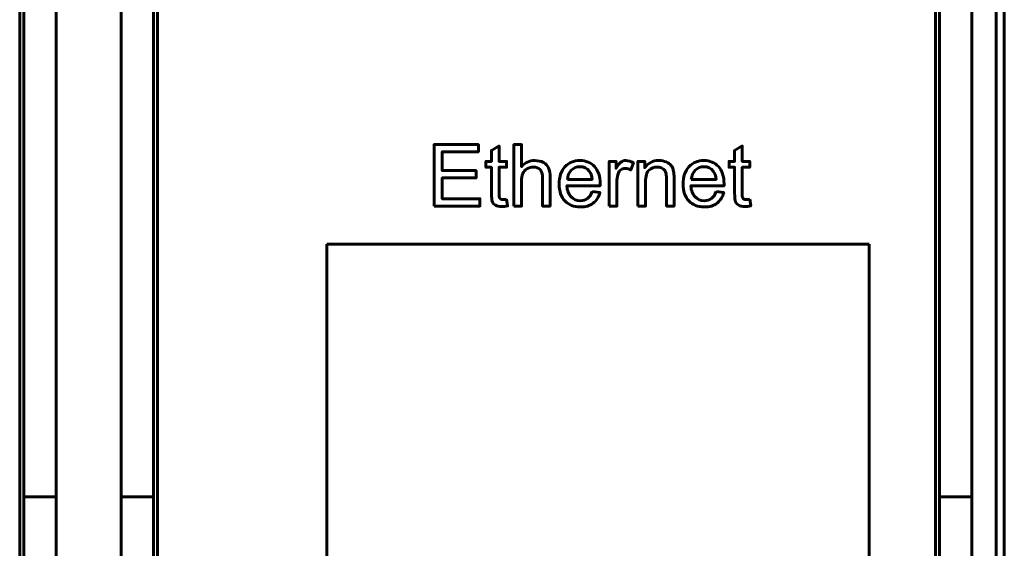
# Model space of a CAD drawing. Header units: millimetres. Extents: x -13 to 39, y -19 to 89.
# Tile 8 of 18: x 15 to 39, y 24 to 37. Entities that reach past the tile are written whole.
import ezdxf

# ---------------------------------------------------------------- set-up
doc = ezdxf.new("R2010")
doc.units = ezdxf.units.MM
doc.linetypes.add('K5LT32780', pattern=[0])

msp = doc.modelspace()

# ---------------------------------------------------------------- linework, layer by layer
at = {"color": 150, "linetype": 'K5LT32780', "lineweight": 60, "true_color": 0x0080ff}
for p, q in [((38.739, 61.118), (38.739, 8.557)), ((38.939, 61.118), (38.939, 8.557)), ((14.639, 22.438), (14.639, 47.238)), ((18.039, 22.438), (18.039, 47.238)), ((37.239, 22.438), (37.239, 47.238)), ((14.739, 44.413), (14.739, 25.262)), ((15.539, 25.262), (15.539, 44.413)), ((17.139, 25.262), (17.139, 44.413)), ((17.939, 44.413), (17.939, 25.262)), ((37.339, 44.413), (37.339, 25.262)), ((38.139, 25.262), (38.139, 44.413)), ((22.217, 14.783), (22.217, 31.492)), ((22.217, 31.492), (35.6, 31.492)), ((35.6, 31.492), (35.6, 14.783)), ((15.539, 25.262), (14.739, 25.262)), ((14.739, 23.338), (14.739, 25.262)), ((15.539, 23.645), (15.539, 25.262)), ((17.139, 23.645), (17.139, 25.262)), ((17.939, 25.262), (17.139, 25.262)), ((17.939, 25.262), (17.939, 23.338)), ((37.339, 25.262), (37.339, 23.338)), ((38.139, 25.262), (37.339, 25.262)), ((38.139, 23.645), (38.139, 25.262))]:
    msp.add_line(p, q, dxfattribs=at)
for points, knots in [([(24.866, 32.435), (24.866, 32.435), (24.866, 33.951), (24.866, 33.951), (25.96, 33.951), (25.96, 33.951), (25.96, 33.773), (25.96, 33.773), (25.067, 33.773), (25.067, 33.773), (25.067, 33.308), (25.067, 33.308), (25.903, 33.308), (25.903, 33.308), (25.903, 33.13), (25.903, 33.13), (25.067, 33.13), (25.067, 33.13), (25.067, 32.613), (25.067, 32.613), (25.996, 32.613), (25.996, 32.613), (25.996, 32.435), (25.996, 32.435), (24.866, 32.435), (24.866, 32.435)], [0, 0, 0, 0, 0.083333, 0.083333, 0.166667, 0.166667, 0.25, 0.25, 0.333333, 0.333333, 0.416667, 0.416667, 0.5, 0.5, 0.583333, 0.583333, 0.666667, 0.666667, 0.75, 0.75, 0.833333, 0.833333, 0.916667, 0.916667, 1, 1, 1, 1]), ([(26.654, 32.602), (26.654, 32.602), (26.68, 32.437), (26.68, 32.437), (26.627, 32.426), (26.581, 32.421), (26.54, 32.421), (26.472, 32.421), (26.42, 32.431), (26.383, 32.453), (26.346, 32.474), (26.319, 32.502), (26.304, 32.537), (26.289, 32.572), (26.282, 32.645), (26.282, 32.757), (26.282, 32.757), (26.282, 33.39), (26.282, 33.39), (26.144, 33.39), (26.144, 33.39), (26.144, 33.534), (26.144, 33.534), (26.282, 33.534), (26.282, 33.534), (26.282, 33.806), (26.282, 33.806), (26.468, 33.917), (26.468, 33.917), (26.468, 33.534), (26.468, 33.534), (26.654, 33.534), (26.654, 33.534), (26.654, 33.39), (26.654, 33.39), (26.468, 33.39), (26.468, 33.39), (26.468, 32.747), (26.468, 32.747), (26.468, 32.693), (26.471, 32.659), (26.478, 32.644), (26.484, 32.629), (26.495, 32.617), (26.51, 32.608), (26.524, 32.599), (26.546, 32.594), (26.573, 32.594), (26.594, 32.594), (26.621, 32.597), (26.654, 32.602)], [0, 0, 0, 0, 0.05, 0.05, 0.05, 0.1, 0.1, 0.1, 0.15, 0.15, 0.15, 0.2, 0.2, 0.2, 0.25, 0.25, 0.25, 0.3, 0.3, 0.35, 0.35, 0.4, 0.4, 0.45, 0.45, 0.5, 0.5, 0.55, 0.55, 0.6, 0.6, 0.65, 0.65, 0.7, 0.7, 0.75, 0.75, 0.8, 0.8, 0.8, 0.85, 0.85, 0.85, 0.9, 0.9, 0.9, 0.95, 0.95, 0.95, 1, 1, 1, 1]), ([(26.838, 32.435), (26.838, 32.435), (26.838, 33.951), (26.838, 33.951), (27.024, 33.951), (27.024, 33.951), (27.024, 33.406), (27.024, 33.406), (27.111, 33.507), (27.22, 33.557), (27.352, 33.557), (27.432, 33.557), (27.503, 33.541), (27.563, 33.509), (27.622, 33.477), (27.665, 33.433), (27.691, 33.377), (27.716, 33.32), (27.729, 33.238), (27.729, 33.131), (27.729, 33.131), (27.729, 32.435), (27.729, 32.435), (27.543, 32.435), (27.543, 32.435), (27.543, 33.13), (27.543, 33.13), (27.543, 33.223), (27.523, 33.291), (27.483, 33.333), (27.443, 33.375), (27.386, 33.396), (27.313, 33.396), (27.258, 33.396), (27.207, 33.382), (27.158, 33.354), (27.11, 33.325), (27.076, 33.286), (27.055, 33.237), (27.035, 33.189), (27.024, 33.121), (27.024, 33.035), (27.024, 33.035), (27.024, 32.435), (27.024, 32.435), (26.838, 32.435), (26.838, 32.435)], [0, 0, 0, 0, 0.058824, 0.058824, 0.117647, 0.117647, 0.176471, 0.176471, 0.176471, 0.235294, 0.235294, 0.235294, 0.294118, 0.294118, 0.294118, 0.352941, 0.352941, 0.352941, 0.411765, 0.411765, 0.411765, 0.470588, 0.470588, 0.529412, 0.529412, 0.588235, 0.588235, 0.588235, 0.647059, 0.647059, 0.647059, 0.705882, 0.705882, 0.705882, 0.764706, 0.764706, 0.764706, 0.823529, 0.823529, 0.823529, 0.882353, 0.882353, 0.882353, 0.941176, 0.941176, 1, 1, 1, 1]), ([(32.656, 32.602), (32.656, 32.602), (32.681, 32.437), (32.681, 32.437), (32.629, 32.426), (32.582, 32.421), (32.541, 32.421), (32.474, 32.421), (32.422, 32.431), (32.384, 32.453), (32.347, 32.474), (32.321, 32.502), (32.306, 32.537), (32.291, 32.572), (32.284, 32.645), (32.284, 32.757), (32.284, 32.757), (32.284, 33.39), (32.284, 33.39), (32.146, 33.39), (32.146, 33.39), (32.146, 33.534), (32.146, 33.534), (32.284, 33.534), (32.284, 33.534), (32.284, 33.806), (32.284, 33.806), (32.47, 33.917), (32.47, 33.917), (32.47, 33.534), (32.47, 33.534), (32.656, 33.534), (32.656, 33.534), (32.656, 33.39), (32.656, 33.39), (32.47, 33.39), (32.47, 33.39), (32.47, 32.747), (32.47, 32.747), (32.47, 32.693), (32.473, 32.659), (32.48, 32.644), (32.486, 32.629), (32.497, 32.617), (32.511, 32.608), (32.526, 32.599), (32.547, 32.594), (32.575, 32.594), (32.595, 32.594), (32.623, 32.597), (32.656, 32.602)], [0, 0, 0, 0, 0.05, 0.05, 0.05, 0.1, 0.1, 0.1, 0.15, 0.15, 0.15, 0.2, 0.2, 0.2, 0.25, 0.25, 0.25, 0.3, 0.3, 0.35, 0.35, 0.4, 0.4, 0.45, 0.45, 0.5, 0.5, 0.55, 0.55, 0.6, 0.6, 0.65, 0.65, 0.7, 0.7, 0.75, 0.75, 0.8, 0.8, 0.8, 0.85, 0.85, 0.85, 0.9, 0.9, 0.9, 0.95, 0.95, 0.95, 1, 1, 1, 1]), ([(28.765, 32.791), (28.765, 32.791), (28.957, 32.766), (28.957, 32.766), (28.927, 32.654), (28.871, 32.567), (28.789, 32.505), (28.707, 32.443), (28.603, 32.412), (28.476, 32.412), (28.315, 32.412), (28.188, 32.462), (28.095, 32.56), (28.001, 32.659), (27.954, 32.797), (27.954, 32.976), (27.954, 33.16), (28.001, 33.303), (28.096, 33.405), (28.191, 33.507), (28.314, 33.557), (28.465, 33.557), (28.612, 33.557), (28.731, 33.508), (28.824, 33.408), (28.917, 33.308), (28.964, 33.167), (28.964, 32.986), (28.964, 32.976), (28.963, 32.959), (28.962, 32.937), (28.962, 32.937), (28.144, 32.937), (28.144, 32.937), (28.151, 32.817), (28.185, 32.724), (28.247, 32.661), (28.308, 32.597), (28.384, 32.565), (28.476, 32.565), (28.544, 32.565), (28.602, 32.583), (28.65, 32.619), (28.698, 32.655), (28.736, 32.712), (28.765, 32.791)], [0, 0, 0, 0, 0.066667, 0.066667, 0.066667, 0.133333, 0.133333, 0.133333, 0.2, 0.2, 0.2, 0.266667, 0.266667, 0.266667, 0.333333, 0.333333, 0.333333, 0.4, 0.4, 0.4, 0.466667, 0.466667, 0.466667, 0.533333, 0.533333, 0.533333, 0.6, 0.6, 0.6, 0.666667, 0.666667, 0.666667, 0.733333, 0.733333, 0.733333, 0.8, 0.8, 0.8, 0.866667, 0.866667, 0.866667, 0.933333, 0.933333, 0.933333, 1, 1, 1, 1]), ([(29.19, 32.435), (29.19, 32.435), (29.19, 33.534), (29.19, 33.534), (29.358, 33.534), (29.358, 33.534), (29.358, 33.366), (29.358, 33.366), (29.4, 33.444), (29.44, 33.495), (29.476, 33.52), (29.512, 33.545), (29.552, 33.557), (29.596, 33.557), (29.658, 33.557), (29.722, 33.538), (29.787, 33.498), (29.787, 33.498), (29.721, 33.327), (29.721, 33.327), (29.676, 33.352), (29.631, 33.365), (29.585, 33.365), (29.545, 33.365), (29.509, 33.352), (29.476, 33.328), (29.444, 33.304), (29.421, 33.27), (29.408, 33.226), (29.387, 33.16), (29.377, 33.088), (29.377, 33.009), (29.377, 33.009), (29.377, 32.435), (29.377, 32.435), (29.19, 32.435), (29.19, 32.435)], [0, 0, 0, 0, 0.076923, 0.076923, 0.153846, 0.153846, 0.230769, 0.230769, 0.230769, 0.307692, 0.307692, 0.307692, 0.384615, 0.384615, 0.384615, 0.461538, 0.461538, 0.461538, 0.538462, 0.538462, 0.538462, 0.615385, 0.615385, 0.615385, 0.692308, 0.692308, 0.692308, 0.769231, 0.769231, 0.769231, 0.846154, 0.846154, 0.846154, 0.923077, 0.923077, 1, 1, 1, 1]), ([(29.897, 32.435), (29.897, 32.435), (29.897, 33.534), (29.897, 33.534), (30.065, 33.534), (30.065, 33.534), (30.065, 33.378), (30.065, 33.378), (30.145, 33.498), (30.261, 33.557), (30.413, 33.557), (30.48, 33.557), (30.54, 33.545), (30.596, 33.522), (30.651, 33.498), (30.693, 33.467), (30.72, 33.428), (30.748, 33.39), (30.767, 33.344), (30.778, 33.291), (30.785, 33.256), (30.788, 33.196), (30.788, 33.11), (30.788, 33.11), (30.788, 32.435), (30.788, 32.435), (30.602, 32.435), (30.602, 32.435), (30.602, 33.103), (30.602, 33.103), (30.602, 33.179), (30.595, 33.236), (30.581, 33.273), (30.566, 33.31), (30.54, 33.34), (30.504, 33.363), (30.467, 33.385), (30.424, 33.396), (30.374, 33.396), (30.295, 33.396), (30.227, 33.371), (30.17, 33.321), (30.112, 33.271), (30.084, 33.175), (30.084, 33.035), (30.084, 33.035), (30.084, 32.435), (30.084, 32.435), (29.897, 32.435), (29.897, 32.435)], [0, 0, 0, 0, 0.055556, 0.055556, 0.111111, 0.111111, 0.166667, 0.166667, 0.166667, 0.222222, 0.222222, 0.222222, 0.277778, 0.277778, 0.277778, 0.333333, 0.333333, 0.333333, 0.388889, 0.388889, 0.388889, 0.444444, 0.444444, 0.444444, 0.5, 0.5, 0.555556, 0.555556, 0.611111, 0.611111, 0.611111, 0.666667, 0.666667, 0.666667, 0.722222, 0.722222, 0.722222, 0.777778, 0.777778, 0.777778, 0.833333, 0.833333, 0.833333, 0.888889, 0.888889, 0.888889, 0.944444, 0.944444, 1, 1, 1, 1]), ([(31.824, 32.791), (31.824, 32.791), (32.016, 32.766), (32.016, 32.766), (31.986, 32.654), (31.93, 32.567), (31.849, 32.505), (31.767, 32.443), (31.662, 32.412), (31.535, 32.412), (31.375, 32.412), (31.248, 32.462), (31.154, 32.56), (31.06, 32.659), (31.013, 32.797), (31.013, 32.976), (31.013, 33.16), (31.06, 33.303), (31.155, 33.405), (31.25, 33.507), (31.373, 33.557), (31.525, 33.557), (31.671, 33.557), (31.791, 33.508), (31.883, 33.408), (31.976, 33.308), (32.023, 33.167), (32.023, 32.986), (32.023, 32.976), (32.022, 32.959), (32.022, 32.937), (32.022, 32.937), (31.204, 32.937), (31.204, 32.937), (31.211, 32.817), (31.245, 32.724), (31.306, 32.661), (31.367, 32.597), (31.444, 32.565), (31.535, 32.565), (31.603, 32.565), (31.661, 32.583), (31.709, 32.619), (31.758, 32.655), (31.796, 32.712), (31.824, 32.791)], [0, 0, 0, 0, 0.066667, 0.066667, 0.066667, 0.133333, 0.133333, 0.133333, 0.2, 0.2, 0.2, 0.266667, 0.266667, 0.266667, 0.333333, 0.333333, 0.333333, 0.4, 0.4, 0.4, 0.466667, 0.466667, 0.466667, 0.533333, 0.533333, 0.533333, 0.6, 0.6, 0.6, 0.666667, 0.666667, 0.666667, 0.733333, 0.733333, 0.733333, 0.8, 0.8, 0.8, 0.866667, 0.866667, 0.866667, 0.933333, 0.933333, 0.933333, 1, 1, 1, 1]), ([(28.155, 33.09), (28.155, 33.09), (28.767, 33.09), (28.767, 33.09), (28.759, 33.182), (28.735, 33.251), (28.696, 33.297), (28.638, 33.369), (28.561, 33.405), (28.466, 33.405), (28.381, 33.405), (28.309, 33.376), (28.251, 33.319), (28.193, 33.262), (28.161, 33.185), (28.155, 33.09)], [0, 0, 0, 0, 0.2, 0.2, 0.2, 0.4, 0.4, 0.4, 0.6, 0.6, 0.6, 0.8, 0.8, 0.8, 1, 1, 1, 1]), ([(31.214, 33.09), (31.214, 33.09), (31.826, 33.09), (31.826, 33.09), (31.818, 33.182), (31.794, 33.251), (31.756, 33.297), (31.697, 33.369), (31.62, 33.405), (31.526, 33.405), (31.44, 33.405), (31.369, 33.376), (31.311, 33.319), (31.253, 33.262), (31.221, 33.185), (31.214, 33.09)], [0, 0, 0, 0, 0.2, 0.2, 0.2, 0.4, 0.4, 0.4, 0.6, 0.6, 0.6, 0.8, 0.8, 0.8, 1, 1, 1, 1])]:
    msp.add_open_spline(points, degree=3, knots=knots, dxfattribs=at)

doc.saveas('drawing.dxf')
